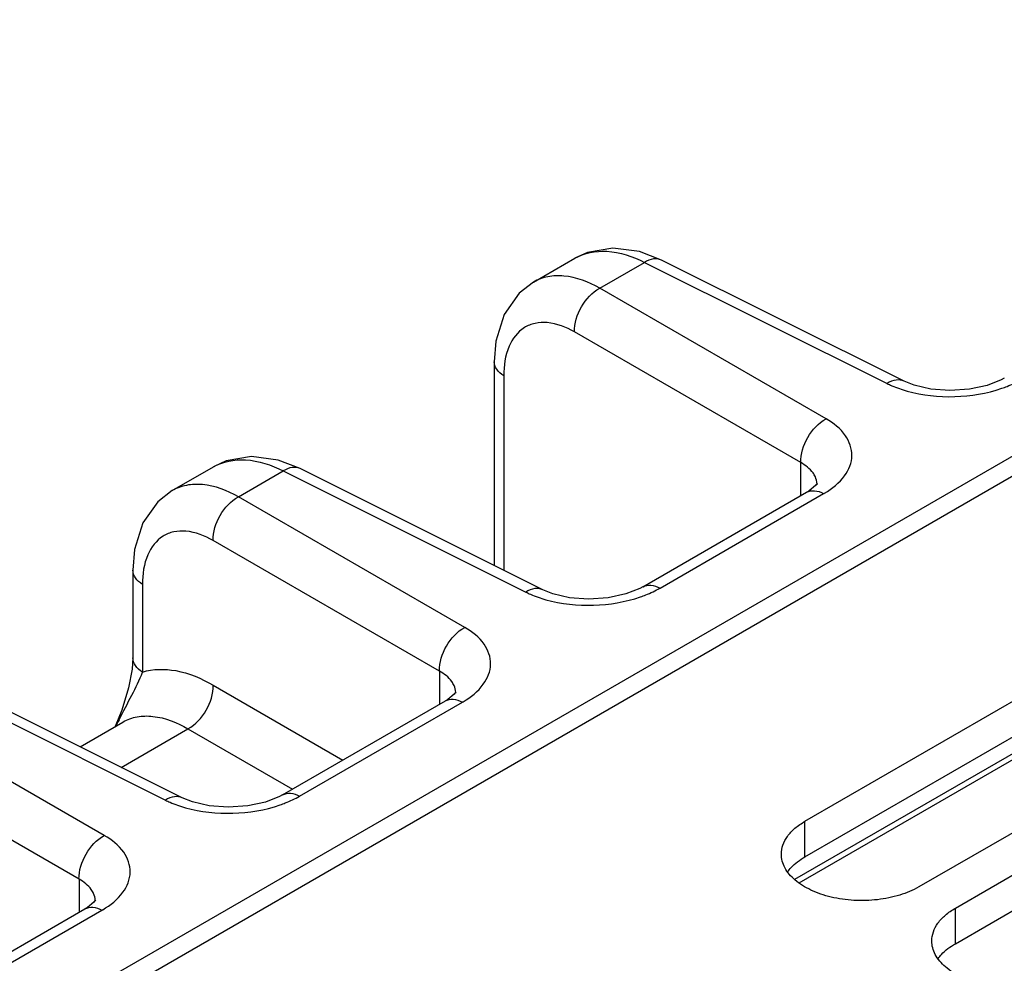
# Model space of a CAD drawing. Header units: inches. Extents: x 0 to 34, y 0 to 22.
# Tile 36 of 111: x 2.7 to 3.5, y 18.1 to 18.9. Entities that reach past the tile are written whole.
import ezdxf

# ---------------------------------------------------------------- set-up
doc = ezdxf.new("R2010")
doc.units = ezdxf.units.IN
doc.header["$LTSCALE"] = 1.87
doc.header["$MEASUREMENT"] = 0
doc.layers.get('0').update_dxf_attribs({"linetype": 'CONTINUOUS'})
doc.layers.add('02___PRT_ALL_AXES', color=7, linetype='CONTINUOUS')

msp = doc.modelspace()

# ---------------------------------------------------------------- linework, layer by layer
at = {"color": 7, "linetype": 'CONTINUOUS'}
for p, q in [((2.26958, 17.81624), (6.1797, 20.0739)), ((3.08713, 18.66022), (3.12119, 18.67989)), ((3.19273, 18.67841), (3.17454, 18.68543)), ((3.39302, 18.57837), (3.19273, 18.67841)), ((2.28997, 17.81163), (3.7802, 18.67207)), ((3.14183, 18.65516), (3.1788, 18.67651)), ((3.1788, 18.67651), (3.37909, 18.57648)), ((3.3286, 18.54732), (3.14183, 18.65516)), ((3.30773, 18.51118), (3.12096, 18.61902)), ((3.05469, 18.59449), (3.05469, 18.42617)), ((3.06262, 18.58286), (3.06262, 18.42221)), ((2.78887, 18.48801), (2.82293, 18.50768)), ((2.89447, 18.5062), (2.87627, 18.51322)), ((3.30773, 18.4838), (3.30773, 18.51118)), ((2.84357, 18.48295), (2.88054, 18.5043)), ((2.88054, 18.5043), (3.08083, 18.40426)), ((3.09476, 18.40616), (2.89446, 18.5062)), ((3.31993, 18.49216), (3.31467, 18.48788)), ((3.32122, 18.49294), (3.32122, 18.49295)), ((3.17753, 18.40862), (3.31263, 18.48663)), ((3.19157, 18.40757), (3.32667, 18.48557)), ((3.31263, 18.48663), (3.31264, 18.48664)), ((3.31467, 18.48788), (3.31264, 18.48664)), ((3.03034, 18.37511), (2.84357, 18.48295)), ((3.00948, 18.33897), (2.8227, 18.44681)), ((2.75643, 18.42228), (2.75643, 18.34984)), ((2.76436, 18.41065), (2.76436, 18.33825)), ((3.30279, 18.16712), (3.69966, 18.39626)), ((3.30655, 18.16429), (3.69661, 18.38951)), ((3.00948, 18.33897), (3.00948, 18.31159)), ((2.58301, 18.33251), (2.7833, 18.23247)), ((2.79723, 18.23437), (2.59694, 18.33441)), ((2.8227, 18.32744), (2.92981, 18.2656)), ((3.02296, 18.32073), (3.02296, 18.32073)), ((2.88, 18.23684), (3.01437, 18.31442)), ((2.89405, 18.23578), (3.0284, 18.31336)), ((3.01437, 18.31442), (3.01438, 18.31443)), ((3.0164, 18.31566), (3.01438, 18.31443)), ((3.02167, 18.31995), (3.0164, 18.31566)), ((2.73281, 18.20332), (2.54604, 18.31116)), ((2.74726, 18.30683), (2.74189, 18.29333)), ((2.7128, 18.27654), (2.74814, 18.29694)), ((2.74814, 18.29694), (2.74843, 18.29711)), ((2.74684, 18.25954), (2.80185, 18.29129)), ((2.80185, 18.29129), (2.88808, 18.2415)), ((2.71195, 18.16718), (2.52517, 18.27502)), ((2.71195, 18.16718), (2.71195, 18.1398)), ((2.56084, 18.05256), (2.71684, 18.14263)), ((2.71684, 18.14263), (2.71685, 18.14264)), ((2.71887, 18.14388), (2.71685, 18.14264)), ((2.72414, 18.14816), (2.71887, 18.14388)), ((2.72543, 18.14894), (2.72543, 18.14895)), ((2.57488, 18.0515), (2.73088, 18.14157))]:
    msp.add_line(p, q, dxfattribs=at)
for points in [[(3.17454, 18.68543), (3.15251, 18.68832), (3.13175, 18.68472), (3.12119, 18.67989)], [(3.08713, 18.66022), (3.07527, 18.65112), (3.0629, 18.6336), (3.05604, 18.61153), (3.05469, 18.59448)], [(3.47579, 18.58084), (3.47326, 18.57947), (3.46176, 18.57493), (3.44712, 18.57173), (3.43094, 18.57062), (3.41509, 18.57182), (3.40142, 18.57499), (3.39302, 18.57837)], [(2.87627, 18.51322), (2.85425, 18.51611), (2.83348, 18.51251), (2.82293, 18.50768)], [(3.32135, 18.49402), (3.32139, 18.49412), (3.31993, 18.49216)], [(2.78887, 18.48801), (2.777, 18.4789), (2.76464, 18.46138), (2.75778, 18.43932), (2.75643, 18.42227)], [(3.17753, 18.40863), (3.175, 18.40726), (3.16349, 18.40272), (3.14886, 18.39952), (3.13267, 18.39841), (3.11682, 18.39961), (3.10315, 18.40278), (3.09476, 18.40616)], [(2.75643, 18.34984), (2.75583, 18.34064), (2.75289, 18.32523), (2.74726, 18.30683)], [(3.02309, 18.3218), (3.02312, 18.32191), (3.02167, 18.31995)], [(2.88, 18.23684), (2.87747, 18.23547), (2.86597, 18.23093), (2.85133, 18.22773), (2.83515, 18.22662), (2.8193, 18.22782), (2.80563, 18.23099), (2.79723, 18.23437)], [(2.72556, 18.15002), (2.7256, 18.15012), (2.72414, 18.14816)]]:
    msp.add_lwpolyline(points, dxfattribs=at)
for centre, radius, start, end in [((3.30635, 18.49294), 0.01487, 0.02321, 2.86486), ((3.28855, 18.55161), 0.07625, 299.99156, 300.6021), ((3.00809, 18.32073), 0.01487, 0.02264, 2.86419), ((2.99028, 18.37942), 0.07627, 299.99289, 300.60133), ((3.07845, 18.133), 0.37236, 153.58219, 154.36145), ((2.71056, 18.14894), 0.01487, 0.02264, 2.86419), ((2.69275, 18.20763), 0.07627, 299.99289, 300.60133)]:
    msp.add_arc(centre, radius, start, end, dxfattribs=at)
for points, knots in [([(3.12119, 18.67989), (3.129, 18.6844), (3.14985, 18.68818), (3.16915, 18.68142), (3.1788, 18.67651)], [0, 0, 0, 0, 0.454262, 1, 1, 1, 1]), ([(3.19273, 18.67841), (3.19077, 18.67939), (3.18561, 18.67995), (3.18106, 18.6779), (3.1788, 18.67651)], [0, 0, 0, 0, 0.452175, 1, 1, 1, 1]), ([(3.14183, 18.65516), (3.13277, 18.6603), (3.11833, 18.66597), (3.09905, 18.66537), (3.09077, 18.66233), (3.08716, 18.66024)], [0, 0, 0, 0, 0.547015, 0.780742, 1, 1, 1, 1]), ([(3.12096, 18.61902), (3.12076, 18.6262), (3.12543, 18.64054), (3.13551, 18.65175), (3.14183, 18.65516)], [0, 0, 0, 0, 0.499994, 1, 1, 1, 1]), ([(3.12096, 18.61902), (3.11411, 18.62298), (3.10315, 18.62736), (3.08851, 18.62673), (3.07599, 18.62181), (3.06446, 18.6063), (3.06263, 18.59112), (3.06262, 18.58286)], [0, 0, 0, 0, 0.270039, 0.384848, 0.492819, 0.718464, 1, 1, 1, 1]), ([(3.06262, 18.58286), (3.06037, 18.58426), (3.0565, 18.58743), (3.05469, 18.59229), (3.05469, 18.59448)], [0, 0, 0, 0, 0.547742, 1, 1, 1, 1]), ([(3.39301, 18.57838), (3.39105, 18.57935), (3.3859, 18.57991), (3.38135, 18.57787), (3.37909, 18.57648)], [0, 0, 0, 0, 0.452175, 1, 1, 1, 1]), ([(3.37909, 18.57648), (3.38035, 18.57585), (3.38569, 18.57336), (3.39128, 18.57142), (3.3956, 18.5702)], [0, 0, 0, 0, 0.239028, 1, 1, 1, 1]), ([(3.3956, 18.5702), (3.40827, 18.56665), (3.43489, 18.56391), (3.46129, 18.56823), (3.47373, 18.57253)], [0, 0, 0, 0, 0.500019, 1, 1, 1, 1]), ([(3.47373, 18.57253), (3.47519, 18.57304), (3.48071, 18.57508), (3.48606, 18.57761), (3.48984, 18.57979)], [0, 0, 0, 0, 0.260637, 1, 1, 1, 1]), ([(3.30773, 18.51118), (3.30753, 18.51836), (3.3122, 18.5327), (3.32228, 18.54391), (3.3286, 18.54732)], [0, 0, 0, 0, 0.499994, 1, 1, 1, 1]), ([(3.32737, 18.48598), (3.33367, 18.48971), (3.34442, 18.498), (3.35231, 18.51678), (3.3453, 18.53572), (3.33473, 18.54379), (3.3286, 18.54732)], [0, 0, 0, 0, 0.281089, 0.507088, 0.728363, 1, 1, 1, 1]), ([(2.82293, 18.50768), (2.83074, 18.51219), (2.85158, 18.51596), (2.87089, 18.50921), (2.88054, 18.5043)], [0, 0, 0, 0, 0.454262, 1, 1, 1, 1]), ([(3.3198, 18.49936), (3.31928, 18.50051), (3.31636, 18.50544), (3.3116, 18.50904), (3.30773, 18.51118)], [0, 0, 0, 0, 0.222611, 1, 1, 1, 1]), ([(2.89446, 18.5062), (2.89251, 18.50718), (2.88735, 18.50774), (2.8828, 18.50569), (2.88054, 18.5043)], [0, 0, 0, 0, 0.452175, 1, 1, 1, 1]), ([(2.84357, 18.48295), (2.8345, 18.48809), (2.82007, 18.49375), (2.80079, 18.49315), (2.79251, 18.49011), (2.7889, 18.48803)], [0, 0, 0, 0, 0.547015, 0.780742, 1, 1, 1, 1]), ([(3.31264, 18.48664), (3.31454, 18.48773), (3.31966, 18.4886), (3.32433, 18.48683), (3.32667, 18.48557)], [0, 0, 0, 0, 0.452256, 1, 1, 1, 1]), ([(2.8227, 18.44681), (2.8225, 18.45398), (2.82717, 18.46832), (2.83725, 18.47954), (2.84357, 18.48295)], [0, 0, 0, 0, 0.499994, 1, 1, 1, 1]), ([(2.8227, 18.44681), (2.81584, 18.45077), (2.80488, 18.45515), (2.79024, 18.45452), (2.77773, 18.4496), (2.7662, 18.43409), (2.76436, 18.41891), (2.76436, 18.41065)], [0, 0, 0, 0, 0.270039, 0.384848, 0.492819, 0.718464, 1, 1, 1, 1]), ([(2.76436, 18.41065), (2.7621, 18.41205), (2.75824, 18.41521), (2.75643, 18.42008), (2.75643, 18.42227)], [0, 0, 0, 0, 0.547742, 1, 1, 1, 1]), ([(3.17754, 18.40863), (3.17944, 18.40973), (3.18456, 18.4106), (3.18923, 18.40883), (3.19157, 18.40757)], [0, 0, 0, 0, 0.452231, 1, 1, 1, 1]), ([(3.09475, 18.40616), (3.09279, 18.40714), (3.08764, 18.4077), (3.08308, 18.40566), (3.08083, 18.40426)], [0, 0, 0, 0, 0.452175, 1, 1, 1, 1]), ([(3.08083, 18.40426), (3.08209, 18.40363), (3.08743, 18.40115), (3.09302, 18.3992), (3.09733, 18.39799)], [0, 0, 0, 0, 0.239028, 1, 1, 1, 1]), ([(3.17547, 18.40032), (3.17692, 18.40082), (3.18245, 18.40287), (3.1878, 18.40539), (3.19157, 18.40757)], [0, 0, 0, 0, 0.260637, 1, 1, 1, 1]), ([(3.09733, 18.39799), (3.11001, 18.39443), (3.13663, 18.3917), (3.16303, 18.39601), (3.17547, 18.40032)], [0, 0, 0, 0, 0.500019, 1, 1, 1, 1]), ([(3.00947, 18.33897), (3.00927, 18.34614), (3.01394, 18.36048), (3.02402, 18.3717), (3.03034, 18.37511)], [0, 0, 0, 0, 0.499994, 1, 1, 1, 1]), ([(3.0291, 18.31377), (3.03541, 18.3175), (3.04616, 18.32578), (3.05405, 18.34457), (3.04704, 18.36351), (3.03647, 18.37157), (3.03034, 18.37511)], [0, 0, 0, 0, 0.281091, 0.507092, 0.728363, 1, 1, 1, 1]), ([(2.76436, 18.33824), (2.76211, 18.33964), (2.75825, 18.3428), (2.75644, 18.34765), (2.75643, 18.34984)], [0, 0, 0, 0, 0.547703, 1, 1, 1, 1]), ([(2.74497, 18.29867), (2.7484, 18.30558), (2.75533, 18.31851), (2.762, 18.33167), (2.76436, 18.33824)], [0, 0, 0, 0, 0.524957, 1, 1, 1, 1]), ([(2.76436, 18.33825), (2.77312, 18.34098), (2.79426, 18.34111), (2.81315, 18.33295), (2.8227, 18.32744)], [0, 0, 0, 0, 0.454168, 1, 1, 1, 1]), ([(3.02154, 18.32715), (3.02102, 18.3283), (3.0181, 18.33323), (3.01335, 18.33683), (3.00948, 18.33897)], [0, 0, 0, 0, 0.22262, 1, 1, 1, 1]), ([(2.80184, 18.2913), (2.80815, 18.29471), (2.81824, 18.30593), (2.82291, 18.32027), (2.8227, 18.32744)], [0, 0, 0, 0, 0.500006, 1, 1, 1, 1]), ([(3.01438, 18.31443), (3.01628, 18.31552), (3.02139, 18.31638), (3.02607, 18.31462), (3.0284, 18.31336)], [0, 0, 0, 0, 0.452255, 1, 1, 1, 1]), ([(2.74843, 18.29711), (2.75197, 18.29911), (2.76009, 18.30199), (2.77898, 18.30228), (2.79303, 18.29648), (2.80185, 18.29129)], [0, 0, 0, 0, 0.218372, 0.451514, 1, 1, 1, 1]), ([(2.79722, 18.23438), (2.79526, 18.23535), (2.79011, 18.23591), (2.78556, 18.23387), (2.7833, 18.23247)], [0, 0, 0, 0, 0.452175, 1, 1, 1, 1]), ([(2.7833, 18.23247), (2.78456, 18.23184), (2.7899, 18.22936), (2.79549, 18.22741), (2.79981, 18.2262)], [0, 0, 0, 0, 0.239028, 1, 1, 1, 1]), ([(2.87794, 18.22853), (2.8794, 18.22904), (2.88492, 18.23108), (2.89027, 18.23361), (2.89405, 18.23578)], [0, 0, 0, 0, 0.260637, 1, 1, 1, 1]), ([(2.88001, 18.23684), (2.88191, 18.23794), (2.88703, 18.23881), (2.89171, 18.23704), (2.89405, 18.23578)], [0, 0, 0, 0, 0.452231, 1, 1, 1, 1]), ([(2.79981, 18.2262), (2.81248, 18.22265), (2.8391, 18.21991), (2.8655, 18.22422), (2.87794, 18.22853)], [0, 0, 0, 0, 0.500019, 1, 1, 1, 1]), ([(2.71194, 18.16718), (2.71174, 18.17436), (2.71641, 18.1887), (2.72649, 18.19991), (2.73281, 18.20332)], [0, 0, 0, 0, 0.499994, 1, 1, 1, 1]), ([(2.73158, 18.14198), (2.73788, 18.14571), (2.74863, 18.15399), (2.75652, 18.17278), (2.74951, 18.19172), (2.73894, 18.19979), (2.73281, 18.20332)], [0, 0, 0, 0, 0.281091, 0.507092, 0.728363, 1, 1, 1, 1]), ([(2.72401, 18.15536), (2.72349, 18.15651), (2.72057, 18.16144), (2.71582, 18.16504), (2.71195, 18.16718)], [0, 0, 0, 0, 0.22262, 1, 1, 1, 1]), ([(2.71685, 18.14264), (2.71875, 18.14373), (2.72387, 18.14459), (2.72854, 18.14283), (2.73088, 18.14157)], [0, 0, 0, 0, 0.452255, 1, 1, 1, 1])]:
    msp.add_open_spline(points, degree=3, knots=knots, dxfattribs=at)
for points in [[(3.3212, 18.49368), (3.3211, 18.49563), (3.3206, 18.49758), (3.3198, 18.49936)], [(3.02294, 18.32147), (3.02284, 18.32342), (3.02234, 18.32537), (3.02154, 18.32715)], [(2.72541, 18.14968), (2.72531, 18.15163), (2.72481, 18.15358), (2.72401, 18.15536)]]:
    msp.add_open_spline(points, degree=3, dxfattribs=at)
at = {"layer": '02___PRT_ALL_AXES', "color": 7, "linetype": 'CONTINUOUS'}
for p, q in [((3.31122, 18.21502), (3.71836, 18.4501)), ((3.81232, 18.39585), (3.40518, 18.16077)), ((3.43539, 18.14333), (3.84253, 18.37841)), ((3.31122, 18.18563), (3.31122, 18.21502)), ((3.43539, 18.11394), (3.43539, 18.14333))]:
    msp.add_line(p, q, dxfattribs=at)
at = {"layer": '02___PRT_ALL_AXES', "color": 3, "linetype": 'CONTINUOUS'}
for p, q in [((3.31122, 18.18563), (3.71836, 18.42071)), ((3.43539, 18.11394), (3.84253, 18.34901))]:
    msp.add_line(p, q, dxfattribs=at)
at = {"layer": '02___PRT_ALL_AXES', "color": 7, "linetype": 'CONTINUOUS'}
for points, knots in [([(3.29176, 18.1879), (3.29176, 18.19043), (3.2927, 18.1957), (3.2967, 18.20305), (3.30302, 18.2097), (3.30831, 18.21334), (3.31122, 18.21502)], [0, 0, 0, 0, 0.21779, 0.450922, 0.710305, 1, 1, 1, 1]), ([(3.40518, 18.16077), (3.40026, 18.15793), (3.38912, 18.15334), (3.37098, 18.14971), (3.35178, 18.14918), (3.33311, 18.1518), (3.31645, 18.15737), (3.30311, 18.16549), (3.29408, 18.17577), (3.29176, 18.18407), (3.29176, 18.1879)], [0, 0, 0, 0, 0.128827, 0.270562, 0.417879, 0.562378, 0.696193, 0.813587, 0.913061, 1, 1, 1, 1]), ([(3.41593, 18.1162), (3.41593, 18.11873), (3.41687, 18.12401), (3.42087, 18.13136), (3.42719, 18.138), (3.43248, 18.14165), (3.43539, 18.14333)], [0, 0, 0, 0, 0.21779, 0.450922, 0.710305, 1, 1, 1, 1]), ([(3.52935, 18.08908), (3.52443, 18.08624), (3.5133, 18.08164), (3.49515, 18.07801), (3.47595, 18.07748), (3.45728, 18.08011), (3.44063, 18.08567), (3.42728, 18.0938), (3.41825, 18.10408), (3.41593, 18.11237), (3.41593, 18.1162)], [0, 0, 0, 0, 0.128827, 0.270562, 0.417879, 0.562378, 0.696193, 0.813587, 0.913061, 1, 1, 1, 1])]:
    msp.add_open_spline(points, degree=3, knots=knots, dxfattribs=at)
at = {"layer": '02___PRT_ALL_AXES', "color": 3, "linetype": 'CONTINUOUS'}
for points in [[(3.29692, 18.17333), (3.29778, 18.17451), (3.30183, 18.17937), (3.30701, 18.1832), (3.31122, 18.18563)], [(3.42109, 18.10163), (3.42195, 18.10281), (3.426, 18.10767), (3.43118, 18.11151), (3.43539, 18.11394)]]:
    msp.add_open_spline(points, degree=3, knots=[0, 0, 0, 0, 0.230302, 1, 1, 1, 1], dxfattribs=at)

doc.saveas('drawing.dxf')
